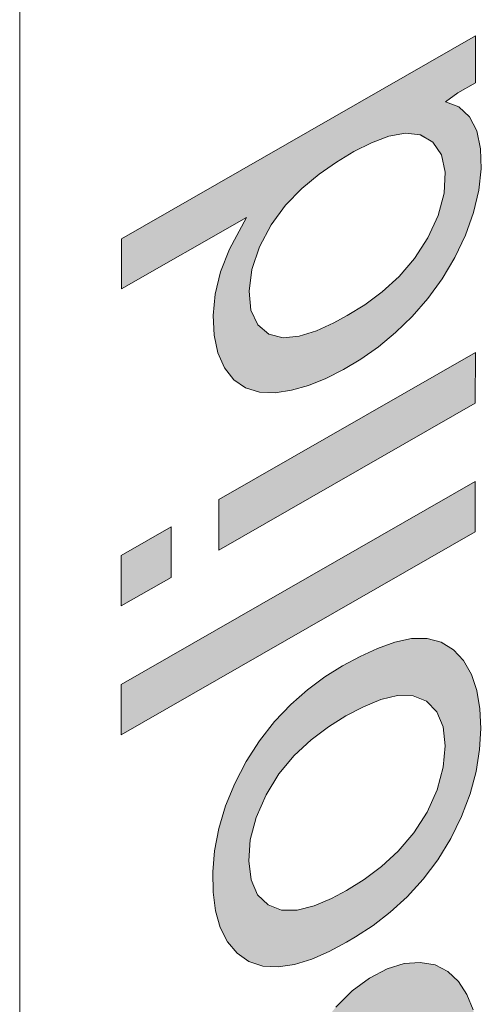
# Model space of a CAD drawing. Header units: millimetres. Extents: x -556 to 0, y 0 to 403.
# Tile 42 of 57: x -40.2 to -39.19, y 197.13 to 199.28. Entities that reach past the tile are written whole.
import ezdxf

# ---------------------------------------------------------------- set-up
doc = ezdxf.new("R2010")
doc.units = ezdxf.units.MM
doc.header["$LTSCALE"] = 2

# ---------------------------------------------------------------- blocks, each defined once
blk = doc.blocks.new('CGI0800-02')
h = blk.add_hatch(color=31)
h.dxf.hatch_style = 1
h.paths.add_polyline_path([(-39.20878754, 194.43215546), (-39.20871117, 194.55039307), (-39.55121955, 194.35429221), (-39.55115058, 194.47810478), (-39.55054569, 194.52268541), (-39.54537422, 194.5693397), (-39.52948857, 194.61855256), (-39.50560005, 194.66660422), (-39.47683272, 194.712156), (-39.44630936, 194.75623277), (-39.41494951, 194.79945401), (-39.38314435, 194.8421728), (-39.35100086, 194.8844857), (-39.20832933, 195.07116027), (-39.20825296, 195.21991949), (-39.40830136, 194.95727956), (-39.44008511, 194.91454477), (-39.47056349, 194.87042938), (-39.49935012, 194.82487312), (-39.52580701, 194.77783664), (-39.5597632, 194.69929646), (-39.56865941, 194.74463616), (-39.5800757, 194.78027241), (-39.5962145, 194.81105781), (-39.61799405, 194.83481612), (-39.64560962, 194.84941833), (-39.67783803, 194.85451122), (-39.71354895, 194.84946776), (-39.75117736, 194.83503314), (-39.7893238, 194.81299235), (-39.8269427, 194.78415462), (-39.86289154, 194.74879696), (-39.89602604, 194.70793452), (-39.92491461, 194.66255911), (-39.94767036, 194.61410811), (-39.96293836, 194.56490393), (-39.97183163, 194.5168188), (-39.9768076, 194.47012073), (-39.97920982, 194.42460206), (-39.97979942, 194.38003754), (-39.98009961, 193.99054524)])
h.paths.add_polyline_path([(-39.63957679, 194.30370105), (-39.89472071, 194.15762191), (-39.89450121, 194.42864062), (-39.89347255, 194.47343971), (-39.88790518, 194.52035153), (-39.8752614, 194.56922939), (-39.85274692, 194.61760962), (-39.82164881, 194.66074971), (-39.78501489, 194.6935017), (-39.74696931, 194.7141107), (-39.71098033, 194.72051935), (-39.6804002, 194.71189347), (-39.65896254, 194.68781633), (-39.64697328, 194.65280038), (-39.64134923, 194.61230336), (-39.63941996, 194.56924288), (-39.63937739, 194.52503322)], flags=16)
h.paths.add_polyline_path([(-39.51363999, 195.13387396), (-39.47619743, 195.16395742), (-39.43955372, 195.19735697), (-39.40403729, 195.23392717), (-39.36999606, 195.2734499), (-39.33804222, 195.3159482), (-39.30877573, 195.36110279), (-39.28268914, 195.40832901), (-39.26010224, 195.45691898), (-39.24110011, 195.50616232), (-39.22535062, 195.55547447), (-39.2128876, 195.60441731), (-39.20373876, 195.65259547), (-39.19782714, 195.69967455), (-39.19499106, 195.7454018), (-39.19506771, 195.78958048), (-39.19826682, 195.83181127), (-39.20463162, 195.87176284), (-39.2140761, 195.90919289), (-39.22646532, 195.94391462), (-39.24169547, 195.9757314), (-39.25936417, 196.00480075), (-39.27925148, 196.03114574), (-39.31358927, 196.06833598), (-39.60101118, 195.90374412), (-39.60070571, 195.5255399), (-39.51043929, 195.57722612), (-39.51028655, 195.83979953), (-39.36442681, 195.92337146), (-39.33631214, 195.88853972), (-39.31955303, 195.85842329), (-39.30548083, 195.8253852), (-39.29497235, 195.78891005), (-39.28864044, 195.74894438), (-39.28660867, 195.70596171), (-39.28894979, 195.66049277), (-39.29576419, 195.61308738), (-39.30702865, 195.56438835), (-39.32248341, 195.51510214), (-39.3427482, 195.46604827), (-39.36818281, 195.41854119), (-39.39806096, 195.37394169), (-39.43128803, 195.33317215), (-39.46683467, 195.29671889), (-39.50381083, 195.26456565), (-39.54155878, 195.2363559), (-39.57965172, 195.21161747), (-39.6178248, 195.19006363), (-39.65583486, 195.17232305), (-39.69336217, 195.15887441), (-39.73003914, 195.15007574), (-39.76538475, 195.14645874), (-39.79834338, 195.14981243), (-39.82827021, 195.16006414), (-39.85377637, 195.17826161), (-39.87385937, 195.20430562), (-39.8889141, 195.23628339), (-39.89871488, 195.27337601), (-39.90375503, 195.31430794), (-39.90490664, 195.35784586), (-39.90187208, 195.40365039), (-39.89367367, 195.45151509), (-39.87994232, 195.50061869), (-39.86044563, 195.54975634), (-39.83432512, 195.59685046), (-39.80231142, 195.63918516), (-39.73872855, 195.7082168), (-39.76372583, 195.79947597), (-39.82412148, 195.73903992), (-39.85830163, 195.69977686), (-39.88988893, 195.65687952), (-39.91755447, 195.6106091), (-39.94038463, 195.56211641), (-39.95848804, 195.51282426), (-39.97243968, 195.46366891), (-39.98251865, 195.41524341), (-39.98888838, 195.36799231), (-39.99188778, 195.32218753), (-39.99190276, 195.27795444), (-39.98912171, 195.23544387), (-39.98329583, 195.19508293), (-39.97416876, 195.15738223), (-39.96156132, 195.12287891), (-39.94541324, 195.09207855), (-39.92541863, 195.06589654), (-39.90147215, 195.04521671), (-39.87394038, 195.03040091), (-39.843385, 195.02144222), (-39.81044495, 195.01800577), (-39.77583041, 195.01921334), (-39.74003617, 195.02437787), (-39.70327654, 195.03354082), (-39.66580216, 195.04661163), (-39.62786933, 195.06340447), (-39.58972009, 195.08365969), (-39.55157011, 195.10713373)])
h.paths.add_polyline_path([(-39.73714384, 196.34623302), (-39.70111528, 196.38127165), (-39.66874465, 196.4231146), (-39.64143163, 196.46958718), (-39.61931332, 196.51827218), (-39.60204241, 196.56758309), (-39.58885472, 196.61664741), (-39.57774717, 196.6653363), (-39.567882, 196.71372565), (-39.55877671, 196.76190613), (-39.54950042, 196.81013556), (-39.53967913, 196.85851407), (-39.52867116, 196.9071787), (-39.5139039, 196.95639831), (-39.49274733, 197.00521557), (-39.46263679, 197.04926104), (-39.42603225, 197.08184233), (-39.38817015, 197.09980676), (-39.35363995, 197.10121354), (-39.32606132, 197.0867297), (-39.30680241, 197.05969663), (-39.29433971, 197.02509099), (-39.28755536, 196.98548791), (-39.28546055, 196.94254412), (-39.28732684, 196.89731414), (-39.29367201, 196.85008638), (-39.30509012, 196.80136801), (-39.32185514, 196.75205963), (-39.34458553, 196.70358698), (-39.37410756, 196.65881795), (-39.40863871, 196.62033613), (-39.46322903, 196.57292985), (-39.45499646, 196.46840906), (-39.43979446, 196.47797097), (-39.40202917, 196.50591283), (-39.36545273, 196.53944542), (-39.33092894, 196.5780457), (-39.29921981, 196.62080113), (-39.27119168, 196.66684768), (-39.24762772, 196.71511177), (-39.22886666, 196.76435452), (-39.21467527, 196.8135296), (-39.20471287, 196.8619242), (-39.19832358, 196.90918528), (-39.19486723, 196.95521139), (-39.19381921, 197.00002395), (-39.19556136, 197.04319715), (-39.20099805, 197.08384242), (-39.21048537, 197.12122325), (-39.22425127, 197.15455723), (-39.24260467, 197.18277995), (-39.26570399, 197.20469291), (-39.29359012, 197.21883026), (-39.32558943, 197.22451687), (-39.36062047, 197.22187662), (-39.39781338, 197.21026249), (-39.4359209, 197.19007807), (-39.47369253, 197.16237935), (-39.50970374, 197.12725399), (-39.54234061, 197.08573329), (-39.57015768, 197.03958173), (-39.59296515, 196.99107987), (-39.61135912, 196.94179676), (-39.62534014, 196.8926435), (-39.63662322, 196.84391729), (-39.64660406, 196.79549756), (-39.65578109, 196.74729702), (-39.66441571, 196.69925654), (-39.67356109, 196.651066), (-39.68411841, 196.60250477), (-39.69708526, 196.55347932), (-39.71561818, 196.50434115), (-39.74539495, 196.46010382), (-39.78230229, 196.42892485), (-39.81976748, 196.41435652), (-39.85208267, 196.41889943), (-39.87635223, 196.43890533), (-39.89109598, 196.47112653), (-39.89859885, 196.51014913), (-39.9013141, 196.55269452), (-39.90052403, 196.59735553), (-39.89540929, 196.64409037), (-39.88417494, 196.69273516), (-39.86473061, 196.74179144), (-39.8368443, 196.78777707), (-39.80294214, 196.82731366), (-39.74708685, 196.87584206), (-39.76449026, 196.97543996), (-39.8023364, 196.94818725), (-39.83895615, 196.91482894), (-39.87330622, 196.87592651), (-39.90430968, 196.83243109), (-39.93064366, 196.78538328), (-39.95168614, 196.73646555), (-39.96761065, 196.68716553), (-39.9791398, 196.63840954), (-39.98661568, 196.59076325), (-39.99051578, 196.54453783), (-39.99133341, 196.4998554), (-39.98895347, 196.45708776), (-39.98290493, 196.41690093), (-39.97289328, 196.37998014), (-39.95859443, 196.34720347), (-39.93911873, 196.32038598), (-39.91406867, 196.30146228), (-39.88379534, 196.29199211), (-39.84972659, 196.29169832), (-39.81301324, 196.30086842), (-39.77499808, 196.31932585)])
h.paths.add_polyline_path([(-39.48607805, 197.26838348), (-39.46665955, 197.2799088), (-39.42859842, 197.30511168), (-39.39097613, 197.33413042), (-39.35432632, 197.36746003), (-39.31946137, 197.40539617), (-39.28745337, 197.44778166), (-39.25933491, 197.49376652), (-39.23559567, 197.54196647), (-39.21705561, 197.5912115), (-39.20411192, 197.64020282), (-39.19657814, 197.68785267), (-39.1938582, 197.73350923), (-39.19558879, 197.77667614), (-39.20235746, 197.81629133), (-39.21432206, 197.85139582), (-39.23125386, 197.88128928), (-39.25313842, 197.90492823), (-39.27983466, 197.92116769), (-39.3107461, 197.92931664), (-39.34491686, 197.92933637), (-39.3813552, 197.92153907), (-39.41889271, 197.90801134), (-39.45689857, 197.89036761), (-39.4950621, 197.86968028), (-39.53319558, 197.84584902), (-39.57098727, 197.81800201), (-39.60791107, 197.78567075), (-39.64319039, 197.74861562), (-39.6758449, 197.70704827), (-39.70490858, 197.6617622), (-39.72987636, 197.61403175), (-39.74996466, 197.56495031), (-39.76456437, 197.51575462), (-39.7736212, 197.46762864), (-39.77757357, 197.42139455), (-39.7770133, 197.37751104), (-39.77178355, 197.33672556), (-39.76135363, 197.30019732), (-39.74550912, 197.26908794), (-39.72451976, 197.24422782), (-39.69888434, 197.22621872), (-39.66878412, 197.21635703), (-39.63521445, 197.21463105), (-39.59933759, 197.22016759), (-39.56211854, 197.23174057), (-39.5242263, 197.24814845)])
h.paths.add_polyline_path([(-39.6278607, 197.33819825), (-39.65717646, 197.34955317), (-39.68001323, 197.37176442), (-39.69428423, 197.40446872), (-39.69933306, 197.44531688), (-39.6958914, 197.49124834), (-39.68321917, 197.54010723), (-39.66167534, 197.58884244), (-39.63341831, 197.63465903), (-39.59998404, 197.6750072), (-39.56356904, 197.70901714), (-39.52585346, 197.73736357), (-39.48771817, 197.76109409), (-39.44958305, 197.78103174), (-39.41181186, 197.79638667), (-39.37514462, 197.80524503), (-39.34110575, 197.80491742), (-39.31210515, 197.79294462), (-39.28969669, 197.77012451), (-39.27600288, 197.73682801), (-39.2716381, 197.69548929), (-39.2756982, 197.64927441), (-39.28896403, 197.60032401), (-39.31100276, 197.5517039), (-39.33970842, 197.50622726), (-39.37352275, 197.46648034), (-39.41010559, 197.43299917), (-39.44786354, 197.40493588), (-39.48600168, 197.38122452), (-39.51901381, 197.36372002), (-39.55684552, 197.34782796), (-39.59362712, 197.33843447)], flags=16)
h.paths.add_polyline_path([(-39.20603831, 198.1615262), (-39.20596194, 198.27118238), (-39.97727402, 197.82957216), (-39.97735038, 197.71991598)])
h.paths.add_polyline_path([(-39.86806844, 198.17245495), (-39.97704491, 198.11012555), (-39.97712128, 198.00020397), (-39.86814481, 198.06253337)], flags=17)
h.paths.add_polyline_path([(-39.2058092, 198.44192557), (-39.20573284, 198.55184715), (-39.7644377, 198.23191801), (-39.76451407, 198.12199643)])
h.paths.add_polyline_path([(-39.19316798, 198.95192424), (-39.19438345, 198.99539135), (-39.20238265, 199.03397804), (-39.21823723, 199.06501716), (-39.24169148, 199.08634334), (-39.27105696, 199.09766005), (-39.24354649, 199.11710552), (-39.205351, 199.13896566), (-39.20527463, 199.24074815), (-39.97658671, 198.79913793), (-39.97666308, 198.69010104), (-39.70436965, 198.84593396), (-39.7413547, 198.77653868), (-39.76061327, 198.72737552), (-39.77253683, 198.6786058), (-39.77689715, 198.63222543), (-39.77483021, 198.58928597), (-39.76661584, 198.55085377), (-39.75210571, 198.51832115), (-39.73180141, 198.49256795), (-39.70602047, 198.47481272), (-39.67558815, 198.46564454), (-39.64181743, 198.46446268), (-39.60599013, 198.46977969), (-39.56896503, 198.48028184), (-39.5312088, 198.49544639), (-39.493103, 198.51468689), (-39.45493944, 198.53754699), (-39.41700935, 198.56424006), (-39.37972751, 198.59507552), (-39.34365222, 198.63017818), (-39.3094826, 198.66944443), (-39.27803357, 198.71249637), (-39.25036302, 198.758777), (-39.22741316, 198.80722963), (-39.20975476, 198.85651947), (-39.19819388, 198.90524717)])
h.paths.add_polyline_path([(-39.61892073, 198.87240109), (-39.58347904, 198.90900934), (-39.54622217, 198.9399163), (-39.50826235, 198.96630868), (-39.47009668, 198.98918269), (-39.43199121, 199.0084716), (-39.39436981, 199.0226706), (-39.35819595, 199.02944994), (-39.32550891, 199.02556217), (-39.29865097, 199.00966426), (-39.27965689, 198.98236355), (-39.27117018, 198.94427005), (-39.2732954, 198.89902698), (-39.28637611, 198.85014679), (-39.3089434, 198.80167167), (-39.3379464, 198.75641363), (-39.37194854, 198.71698267), (-39.40862391, 198.68381011), (-39.44640946, 198.65594168), (-39.4845507, 198.63229249), (-39.51394247, 198.61639815), (-39.55190687, 198.59919472), (-39.58914498, 198.58746209), (-39.62443745, 198.58390263), (-39.65529023, 198.59204771), (-39.67958061, 198.61207394), (-39.69440189, 198.64414885), (-39.69839653, 198.68570982), (-39.6922702, 198.73274087), (-39.67561449, 198.78191888), (-39.65028835, 198.82939906)], flags=16)
h.paths.add_polyline_path([(-39.20819434, 200.24520717), (-39.22196024, 200.27854116), (-39.24031364, 200.30676388), (-39.26341296, 200.32867684), (-39.29129909, 200.34281419), (-39.3232984, 200.3485008), (-39.35832945, 200.34586054), (-39.39552235, 200.33424642), (-39.43362988, 200.31406199), (-39.47140151, 200.28636328), (-39.50741272, 200.25123792), (-39.54004958, 200.20971722), (-39.56786665, 200.16356566), (-39.59067412, 200.1150638), (-39.6090681, 200.06578069), (-39.62304911, 200.01662743), (-39.6343322, 199.96790122), (-39.64431303, 199.91948149), (-39.65349006, 199.87128095), (-39.66212469, 199.82324046), (-39.67127007, 199.77504993), (-39.68182738, 199.72648869), (-39.69479424, 199.67746325), (-39.71332716, 199.62832507), (-39.74310392, 199.58408775), (-39.78001126, 199.55290878), (-39.81747645, 199.53834045), (-39.84979164, 199.54288336), (-39.8740612, 199.56288926), (-39.88880496, 199.59511046), (-39.89630783, 199.63413306), (-39.89902308, 199.67667845), (-39.898233, 199.72133946), (-39.89311827, 199.7680743), (-39.88188391, 199.81671909), (-39.86243958, 199.86577537), (-39.83455327, 199.911761), (-39.80065111, 199.95129758), (-39.74479583, 199.99982599), (-39.76219924, 200.09942389), (-39.80004538, 200.07217118), (-39.83666512, 200.03881287), (-39.8710152, 199.99991044), (-39.90201865, 199.95641501), (-39.92835264, 199.90936721), (-39.94939511, 199.86044948), (-39.96531963, 199.81114946), (-39.97684878, 199.76239347), (-39.98432465, 199.71474718), (-39.98822476, 199.66852176), (-39.98904239, 199.62383933), (-39.98666244, 199.58107168), (-39.9806139, 199.54088485), (-39.97060225, 199.50396407), (-39.95630341, 199.4711874), (-39.93682771, 199.4443699), (-39.91177765, 199.42544621), (-39.88150431, 199.41597604), (-39.84743556, 199.41568224), (-39.81072221, 199.42485234), (-39.77270705, 199.44330978), (-39.73485281, 199.47021694), (-39.69882425, 199.50525557), (-39.66645363, 199.54709853), (-39.6391406, 199.5935711), (-39.6170223, 199.64225611), (-39.59975139, 199.69156701), (-39.58656369, 199.74063133), (-39.57545614, 199.78932022), (-39.56559098, 199.83770958), (-39.55648568, 199.88589006), (-39.5472094, 199.93411949), (-39.53738811, 199.98249799), (-39.52638014, 200.03116262), (-39.51161287, 200.08038223), (-39.49045631, 200.1291995), (-39.46034576, 200.17324497), (-39.42374123, 200.20582626), (-39.38587913, 200.22379068), (-39.35134893, 200.22519747), (-39.3237703, 200.21071362), (-39.30451138, 200.18368056), (-39.29204868, 200.14907492), (-39.28526433, 200.10947184), (-39.28316952, 200.06652805), (-39.28503581, 200.02129806), (-39.29138099, 199.97407031), (-39.30279909, 199.92535194), (-39.31956412, 199.87604356), (-39.34229451, 199.8275709), (-39.37181653, 199.78280188), (-39.40634769, 199.74432006), (-39.46093801, 199.69691378), (-39.45270544, 199.59239299), (-39.43750343, 199.60195489), (-39.39973815, 199.62989675), (-39.36316171, 199.66342935), (-39.32863791, 199.70202962), (-39.29692878, 199.74478506), (-39.26890066, 199.79083161), (-39.24533669, 199.83909569), (-39.22657563, 199.88833845), (-39.21238424, 199.93751353), (-39.20242185, 199.98590813), (-39.19603255, 200.03316921), (-39.19257621, 200.07919532), (-39.19152819, 200.12400788), (-39.19327034, 200.16718108), (-39.19870702, 200.20782635)])
h.paths.add_polyline_path([(-39.37591091, 200.51511552), (-39.3377316, 200.53745886), (-39.29961036, 200.56194669), (-39.26210027, 200.59127519), (-39.22993629, 200.63286161), (-39.2085392, 200.68144532), (-39.1989332, 200.72962246), (-39.19689614, 200.77492377), (-39.20001617, 200.81719107), (-39.21350341, 200.8418485), (-39.28889708, 200.78441964), (-39.28540317, 200.74844673), (-39.29012707, 200.70223957), (-39.3191552, 200.65974125), (-39.35724496, 200.63508233), (-39.39543724, 200.61319421), (-39.68929205, 200.44488474), (-39.68921568, 200.5551602), (-39.76283398, 200.51302294), (-39.76291035, 200.40274749), (-39.95810576, 200.29096494), (-39.90144106, 200.21420798), (-39.76298672, 200.29344519), (-39.76306125, 200.21483521), (-39.72655801, 200.23378971), (-39.68944361, 200.25627442), (-39.68936842, 200.33558244)])
h.paths.add_polyline_path([(-39.30257753, 200.85469259), (-39.2679421, 200.89286565), (-39.23855485, 200.93778403), (-39.21614056, 200.98630109), (-39.2015486, 201.03545606), (-39.19378276, 201.08317032), (-39.19131043, 201.12870308), (-39.19324907, 201.17174225), (-39.19990278, 201.21145166), (-39.21154786, 201.24685843), (-39.22846126, 201.27677924), (-39.24921441, 201.30198393), (-39.27270716, 201.32336623), (-39.24077069, 201.34793424), (-39.20488347, 201.38338493), (-39.20371879, 201.42747713), (-39.20368932, 201.47173913), (-39.21641609, 201.48448487), (-39.25218152, 201.44865374), (-39.28979377, 201.4197054), (-39.32791227, 201.3953296), (-39.36608278, 201.37229582), (-39.40426394, 201.34991244), (-39.44244988, 201.32792462), (-39.55700397, 201.26229938), (-39.59518603, 201.24002086), (-39.63331529, 201.21593746), (-39.67063459, 201.18576447), (-39.70508575, 201.14718111), (-39.73290847, 201.10127801), (-39.7520904, 201.05213528), (-39.76491209, 201.00318427), (-39.77197951, 200.95569702), (-39.77498515, 200.90989086), (-39.77502799, 200.86564189), (-39.77201977, 200.8232845), (-39.76533469, 200.78358991), (-39.75429097, 200.7476125), (-39.73807493, 200.71692475), (-39.71545662, 200.69437531), (-39.68610729, 200.68309298), (-39.65218609, 200.68237959), (-39.61590198, 200.6895201), (-39.59996526, 200.7244036), (-39.59471637, 200.7712453), (-39.59873687, 200.80568499), (-39.63434551, 200.80106104), (-39.66546945, 200.80850124), (-39.68562611, 200.83410053), (-39.69450553, 200.8719319), (-39.69685109, 200.91470538), (-39.69434483, 200.96024277), (-39.68496018, 201.00840439), (-39.66559412, 201.05737867), (-39.63408892, 201.09946816), (-39.59664966, 201.12889744), (-39.55847933, 201.15060734), (-39.54787585, 201.11421765), (-39.53994971, 201.07549836), (-39.53360686, 201.03551908), (-39.52833663, 200.99473213), (-39.5236418, 200.95352683), (-39.51782002, 200.91315297), (-39.50910879, 200.87511637), (-39.49475229, 200.84241374), (-39.47455115, 200.81654467), (-39.44741517, 200.80115747), (-39.41468465, 200.7973344), (-39.37817072, 200.80577633), (-39.34010253, 200.82557078)])
h.paths.add_polyline_path([(-39.38820076, 200.92312502), (-39.41799577, 200.93302491), (-39.43478851, 200.96283151), (-39.44342197, 201.00094489), (-39.44941188, 201.04119242), (-39.45547477, 201.08138635), (-39.4628253, 201.12057396), (-39.4720352, 201.1582124), (-39.48424523, 201.19309767), (-39.45921082, 201.20745682), (-39.42104805, 201.22827669), (-39.38323771, 201.2440878), (-39.34753991, 201.24935964), (-39.31697186, 201.24060257), (-39.29317471, 201.21979905), (-39.27670617, 201.18943402), (-39.26774835, 201.15164711), (-39.26560519, 201.10876216), (-39.27043618, 201.06220431), (-39.28602528, 201.01317397), (-39.31446014, 200.96787168), (-39.35108486, 200.93590003)], flags=16)
h.paths.add_polyline_path([(-39.37514723, 201.55664992), (-39.33696792, 201.57899326), (-39.29884669, 201.60348109), (-39.2613366, 201.63280959), (-39.22917262, 201.67439601), (-39.20777552, 201.72297973), (-39.19816952, 201.77115686), (-39.19613246, 201.81645818), (-39.19925249, 201.85872547), (-39.21273973, 201.8833829), (-39.2881334, 201.82595405), (-39.2846395, 201.78998113), (-39.2893634, 201.74377397), (-39.31839152, 201.70127565), (-39.35648128, 201.67661673), (-39.39467357, 201.65472862), (-39.68852838, 201.48641915), (-39.68845201, 201.5966946), (-39.76207031, 201.55455735), (-39.76214668, 201.44428189), (-39.95734209, 201.33249934), (-39.90067738, 201.25574238), (-39.76222304, 201.33497959), (-39.76229757, 201.25636961), (-39.72579433, 201.27532411), (-39.68867993, 201.29780882), (-39.68860474, 201.37711684)])
h.paths.add_polyline_path([(-39.45812647, 202.39709498), (-39.52135931, 202.35814824), (-39.5592429, 202.33102279), (-39.59643425, 202.2997796), (-39.63227141, 202.26405472), (-39.66584029, 202.22381171), (-39.69609049, 202.17955014), (-39.72230785, 202.13241232), (-39.74375772, 202.08357603), (-39.75961794, 202.03429875), (-39.76963748, 201.98591495), (-39.77416499, 201.93943143), (-39.77388995, 201.89538219), (-39.76887774, 201.85443908), (-39.75849701, 201.81787004), (-39.74243203, 201.78701087), (-39.72093454, 201.76284336), (-39.69478342, 201.74567023), (-39.66459491, 201.73597794), (-39.63114258, 201.73392473), (-39.59542375, 201.73887003), (-39.55832168, 201.74979917), (-39.52048939, 201.76563939), (-39.48235772, 201.7854393), (-39.44420036, 201.80861882), (-39.406291, 201.83551184), (-39.36907069, 201.8666212), (-39.33322209, 201.90231147), (-39.29968226, 201.94259511), (-39.26950852, 201.98692661), (-39.24349567, 202.03416305), (-39.22244372, 202.0830792), (-39.206897, 202.13234565), (-39.19679578, 202.18075799), (-39.19161846, 202.22752548), (-39.19064818, 202.27228315), (-39.19363902, 202.31464268), (-39.20131628, 202.35353482), (-39.214442, 202.38749378), (-39.23342468, 202.41491898), (-39.25800208, 202.43460024), (-39.28726172, 202.44615256), (-39.32017605, 202.44960444), (-39.37065505, 202.44413329), (-39.38290551, 202.32195704), (-39.37316095, 202.32327956), (-39.33888882, 202.32354317), (-39.3086134, 202.31412546), (-39.28575628, 202.29200058), (-39.27236126, 202.25841237), (-39.26835428, 202.2168168), (-39.27235749, 202.17061805), (-39.28516842, 202.1217261), (-39.30658702, 202.07295764), (-39.33473931, 202.02707525), (-39.36805245, 201.98653174), (-39.40435201, 201.95216427), (-39.45843404, 201.91091296)])
h.paths.add_polyline_path([(-39.53610354, 202.22799851), (-39.53632788, 201.87397958), (-39.54460709, 201.87003467), (-39.58208125, 201.85671304), (-39.61734269, 201.85321529), (-39.64817913, 201.8614236), (-39.67270781, 201.88111175), (-39.68902876, 201.91159664), (-39.69614299, 201.95086836), (-39.69488054, 201.99571772), (-39.68467282, 202.04406557), (-39.6650153, 202.09310197), (-39.63774065, 202.13955641), (-39.60426594, 202.179727), (-39.56750519, 202.21255934)], flags=16)
h.paths.add_polyline_path([(-39.21959285, 203.54146431), (-39.23794625, 203.56968703), (-39.26104557, 203.59159999), (-39.2889317, 203.60573734), (-39.32093101, 203.61142395), (-39.35596205, 203.60878369), (-39.39315496, 203.59716957), (-39.43126248, 203.57698514), (-39.46903411, 203.54928643), (-39.50504532, 203.51416107), (-39.53768219, 203.47264037), (-39.56549926, 203.42648881), (-39.58830673, 203.37798695), (-39.6067007, 203.32870384), (-39.62068172, 203.27955058), (-39.6319648, 203.23082437), (-39.64194564, 203.18240464), (-39.65112267, 203.1342041), (-39.65975729, 203.08616361), (-39.66890267, 203.03797308), (-39.67945999, 202.98941184), (-39.69242684, 202.9403864), (-39.71095976, 202.89124822), (-39.74073653, 202.8470109), (-39.77764387, 202.81583193), (-39.81510906, 202.8012636), (-39.84742425, 202.80580651), (-39.87169381, 202.82581241), (-39.88643756, 202.85803361), (-39.89394043, 202.89705621), (-39.89665568, 202.9396016), (-39.89586561, 202.98426261), (-39.89075087, 203.03099745), (-39.87951652, 203.07964224), (-39.86007219, 203.12869852), (-39.83218588, 203.17468415), (-39.79828372, 203.21422073), (-39.74242843, 203.26274914), (-39.75983184, 203.36234704), (-39.79767798, 203.33509433), (-39.83429773, 203.30173602), (-39.8686478, 203.26283359), (-39.89965126, 203.21933817), (-39.92598524, 203.17229036), (-39.94702772, 203.12337263), (-39.96295223, 203.07407261), (-39.97448138, 203.02531662), (-39.98195726, 202.97767033), (-39.98585736, 202.93144491), (-39.986675, 202.88676248), (-39.98429505, 202.84399483), (-39.97824651, 202.803808), (-39.96823486, 202.76688722), (-39.95393601, 202.73411055), (-39.93446031, 202.70729305), (-39.90941025, 202.68836936), (-39.87913692, 202.67889919), (-39.84506817, 202.67860539), (-39.80835482, 202.68777549), (-39.77033966, 202.70623293), (-39.73248542, 202.73314009), (-39.69645686, 202.76817872), (-39.66408624, 202.81002168), (-39.63677321, 202.85649425), (-39.6146549, 202.90517926), (-39.59738399, 202.95449016), (-39.5841963, 203.00355448), (-39.57308875, 203.05224337), (-39.56322358, 203.10063273), (-39.55411829, 203.14881321), (-39.544842, 203.19704264), (-39.53502071, 203.24542114), (-39.52401274, 203.29408577), (-39.50924548, 203.34330538), (-39.48808891, 203.39212265), (-39.45797837, 203.43616812), (-39.42137383, 203.46874941), (-39.38351173, 203.48671383), (-39.34898154, 203.48812062), (-39.3214029, 203.47363677), (-39.30214399, 203.44660371), (-39.28968129, 203.41199807), (-39.28289694, 203.37239499), (-39.28080213, 203.3294512), (-39.28266842, 203.28422122), (-39.28901359, 203.23699346), (-39.3004317, 203.18827509), (-39.31719672, 203.13896671), (-39.33992711, 203.09049405), (-39.36944914, 203.04572503), (-39.40398029, 203.00724321), (-39.45857061, 202.95983693), (-39.45033804, 202.85531614), (-39.43513604, 202.86487804), (-39.39737075, 202.8928199), (-39.36079431, 202.9263525), (-39.32627052, 202.96495277), (-39.29456139, 203.00770821), (-39.26653326, 203.05375476), (-39.2429693, 203.10201884), (-39.22420824, 203.1512616), (-39.21001685, 203.20043668), (-39.20005445, 203.24883128), (-39.19366516, 203.29609236), (-39.19020881, 203.34211847), (-39.18916079, 203.38693103), (-39.19090294, 203.43010423), (-39.19633963, 203.4707495), (-39.20582695, 203.50813032)])
h.paths.add_polyline_path([(-39.20183809, 203.97577978), (-39.20176172, 204.09047866), (-39.63163456, 203.97520086), (-39.56504778, 204.03091919), (-39.52787926, 204.06238156), (-39.20153262, 204.3496456), (-39.20145625, 204.46345979), (-39.76000839, 204.34603401), (-39.76008475, 204.23929729), (-39.47290709, 204.30506104), (-39.436304, 204.31344366), (-39.32877168, 204.33812024), (-39.76031386, 203.96181738), (-39.76039022, 203.84897634), (-39.3224262, 203.96197222), (-39.76061933, 203.57114256), (-39.76069569, 203.45768225)])
h.paths.add_polyline_path([(-39.20122715, 204.75863338), (-39.20115078, 204.86855496), (-39.75985565, 204.54862583), (-39.75993202, 204.43870425)])
h.paths.add_polyline_path([(-39.86348639, 204.48916277), (-39.97246286, 204.42683337), (-39.97253923, 204.31691179), (-39.86356276, 204.37924119)])
h.paths.add_polyline_path([(-39.68608461, 204.77787293), (-39.3726271, 204.95740601), (-39.33444779, 204.97974934), (-39.29632656, 205.00423718), (-39.25881647, 205.03356568), (-39.22665249, 205.07515209), (-39.2052554, 205.12373581), (-39.19564939, 205.17191295), (-39.19361233, 205.21721426), (-39.19673236, 205.25948155), (-39.21021961, 205.28413898), (-39.28561327, 205.22671013), (-39.28211937, 205.19073722), (-39.28684327, 205.14453006), (-39.31587139, 205.10203174), (-39.35396116, 205.07737282), (-39.39215344, 205.0554847), (-39.68600825, 204.88717523), (-39.68593188, 204.99745069), (-39.75955018, 204.95531343), (-39.75962655, 204.84503798), (-39.95482196, 204.73325543), (-39.89815725, 204.65649847), (-39.75970292, 204.73573568), (-39.75977744, 204.6571257), (-39.7232742, 204.67608019), (-39.6861598, 204.6985649)])
h.paths.add_polyline_path([(-39.48511756, 205.18612436), (-39.44695149, 205.208984), (-39.40897901, 205.23527208), (-39.37157276, 205.26550025), (-39.33533434, 205.30012336), (-39.30115138, 205.33934218), (-39.27014158, 205.38284838), (-39.24321664, 205.42959103), (-39.22113416, 205.47827649), (-39.2046964, 205.52757025), (-39.19407912, 205.57610263), (-39.188861, 205.62288147), (-39.18835393, 205.66737684), (-39.19288372, 205.70866064), (-39.20328334, 205.74520318), (-39.21988197, 205.77545288), (-39.2422878, 205.79835038), (-39.26960549, 205.81350396), (-39.30118753, 205.82015012), (-39.33588731, 205.81859571), (-39.39264539, 205.80513853), (-39.40520483, 205.68786414), (-39.38956016, 205.69380907), (-39.35284313, 205.70292552), (-39.31913721, 205.70172611), (-39.29194695, 205.68652147), (-39.27388432, 205.6581052), (-39.26626021, 205.61927358), (-39.26770096, 205.57433167), (-39.27829026, 205.52589932), (-39.29859316, 205.47696559), (-39.32667139, 205.43106206), (-39.36045882, 205.39130457), (-39.39710561, 205.35803594), (-39.4348662, 205.32996708), (-39.47299092, 205.30586473), (-39.51115495, 205.28501887), (-39.549082, 205.26821246), (-39.58618028, 205.25723855), (-39.62110315, 205.25489018), (-39.65123399, 205.26456071), (-39.67448942, 205.28614507), (-39.68885736, 205.31874185), (-39.69402916, 205.35950587), (-39.69033687, 205.40551656), (-39.67554133, 205.454567), (-39.65023087, 205.50193044), (-39.61753401, 205.54327647), (-39.58129515, 205.57780635), (-39.58657092, 205.61810403), (-39.59534084, 205.67930321), (-39.6513693, 205.62437489), (-39.68466862, 205.5837592), (-39.71375891, 205.53853497), (-39.73740722, 205.49033237), (-39.75478342, 205.44105285), (-39.76580751, 205.39243353), (-39.77116783, 205.34559818), (-39.77176347, 205.3010536), (-39.76748662, 205.25958497), (-39.75796986, 205.22224445), (-39.74325732, 205.18990593), (-39.72345961, 205.16350019), (-39.69805551, 205.1451365), (-39.66781126, 205.13558164), (-39.63405482, 205.13436841), (-39.59817221, 205.1399035), (-39.56105399, 205.15090466), (-39.52323951, 205.16656842)])
h.paths.add_polyline_path([(-39.20031074, 206.00700609), (-39.20023437, 206.11675073), (-39.47388535, 205.96002856), (-39.51207794, 205.93820236), (-39.55019081, 205.91878414), (-39.58776227, 205.90487734), (-39.6230976, 205.90103554), (-39.65252674, 205.91203561), (-39.6735865, 205.93670524), (-39.6864329, 205.97087287), (-39.6899919, 206.01275943), (-39.68441274, 206.05959217), (-39.66739537, 206.10866664), (-39.63854112, 206.15366863), (-39.60263401, 206.18884164), (-39.56472949, 206.21552593), (-39.52654517, 206.23760604), (-39.20000527, 206.42457531), (-39.19992992, 206.53294221), (-39.23684767, 206.51326958), (-39.5423339, 206.33835516), (-39.58051009, 206.31585565), (-39.61854455, 206.29030157), (-39.65595559, 206.26017808), (-39.69117574, 206.2231951), (-39.72114517, 206.1788328), (-39.74388391, 206.13039371), (-39.75955532, 206.08114576), (-39.7685036, 206.03306799), (-39.77152191, 205.98727817), (-39.7691579, 205.94452886), (-39.76047717, 205.90649347), (-39.74509728, 205.87490371), (-39.72351089, 205.85086745), (-39.6969098, 205.83445285), (-39.73015841, 205.81328636), (-39.97154645, 205.67514052), (-39.97162282, 205.56539587)])
at = {"color": 0, "linetype": 'Continuous', "lineweight": 0, "extrusion": (0.707107, -0.40558, 0.579228)}
blk.add_line((-40.19817029, 229.76566463), (-40.19817029, 170.07379998), dxfattribs=at)
at = {"color": 31, "linetype": 'Continuous', "lineweight": 0, "extrusion": (0.707107, -0.40558, 0.579228)}
for p, q in [((-39.97658671, 198.79913793, -26.43819485), (-39.20527463, 199.24074815, -26.43819485)), ((-39.20527463, 199.24074815, -26.43819485), (-39.205351, 199.13896566, -26.43819485)), ((-39.205351, 199.13896566, -26.43819485), (-39.24354649, 199.11710552, -26.43819485)), ((-39.24354649, 199.11710552, -26.43819485), (-39.27105696, 199.09766005, -26.43819485)), ((-39.27105696, 199.09766005, -26.43819485), (-39.24169148, 199.08634334, -26.43819485)), ((-39.24169148, 199.08634334, -26.43819485), (-39.21823723, 199.06501716, -26.43819485)), ((-39.21823723, 199.06501716, -26.43819485), (-39.20238265, 199.03397804, -26.43819485)), ((-39.43199121, 199.0084716, -26.43819485), (-39.39436981, 199.0226706, -26.43819485)), ((-39.39436981, 199.0226706, -26.43819485), (-39.35819595, 199.02944994, -26.43819485)), ((-39.35819595, 199.02944994, -26.43819485), (-39.32550891, 199.02556217, -26.43819485)), ((-39.32659292, 199.0256911, -26.43819485), (-39.29865097, 199.00966426, -26.43819485)), ((-39.32550891, 199.02556217, -26.43819485), (-39.29865097, 199.00966426, -26.43819485)), ((-39.20238265, 199.03397804, -26.43819485), (-39.19438345, 198.99539135, -26.43819485)), ((-39.47009668, 198.98918269, -26.43819485), (-39.43199121, 199.0084716, -26.43819485)), ((-39.29865097, 199.00966426, -26.43819485), (-39.27965689, 198.98236355, -26.43819485)), ((-39.50826235, 198.96630868, -26.43819485), (-39.47009668, 198.98918269, -26.43819485)), ((-39.27965689, 198.98236355, -26.43819485), (-39.27117018, 198.94427005, -26.43819485)), ((-39.19438345, 198.99539135, -26.43819485), (-39.19316798, 198.95192424, -26.43819485)), ((-39.54622217, 198.9399163, -26.43819485), (-39.50826235, 198.96630868, -26.43819485)), ((-39.58347904, 198.90900934, -26.43819485), (-39.54622217, 198.9399163, -26.43819485)), ((-39.27117018, 198.94427005, -26.43819485), (-39.2732954, 198.89902698, -26.43819485)), ((-39.19316798, 198.95192424, -26.43819485), (-39.19819388, 198.90524717, -26.43819485)), ((-39.61892073, 198.87240109, -26.43819485), (-39.58347904, 198.90900934, -26.43819485)), ((-39.2732954, 198.89902698, -26.43819485), (-39.28637611, 198.85014679, -26.43819485)), ((-39.19819388, 198.90524717, -26.43819485), (-39.20975476, 198.85651947, -26.43819485)), ((-39.65028835, 198.82939906, -26.43819485), (-39.61892073, 198.87240109, -26.43819485)), ((-39.28637611, 198.85014679, -26.43819485), (-39.3089434, 198.80167167, -26.43819485)), ((-39.20975476, 198.85651947, -26.43819485), (-39.22741316, 198.80722963, -26.43819485)), ((-39.70436965, 198.84593396, -26.43819485), (-39.97666308, 198.69010104, -26.43819485)), ((-39.7413547, 198.77653868, -26.43819485), (-39.70436965, 198.84593396, -26.43819485)), ((-39.67561449, 198.78191888, -26.43819485), (-39.65028835, 198.82939906, -26.43819485)), ((-39.22741316, 198.80722963, -26.43819485), (-39.25036302, 198.758777, -26.43819485)), ((-39.97666308, 198.69010104, -26.43819485), (-39.97658671, 198.79913793, -26.43819485)), ((-39.3089434, 198.80167167, -26.43819485), (-39.3379464, 198.75641363, -26.43819485)), ((-39.76061327, 198.72737552, -26.43819485), (-39.7413547, 198.77653868, -26.43819485)), ((-39.6922702, 198.73274087, -26.43819485), (-39.67561449, 198.78191888, -26.43819485)), ((-39.3379464, 198.75641363, -26.43819485), (-39.37194854, 198.71698267, -26.43819485)), ((-39.25036302, 198.758777, -26.43819485), (-39.27803357, 198.71249637, -26.43819485)), ((-39.77253683, 198.6786058, -26.43819485), (-39.76061327, 198.72737552, -26.43819485)), ((-39.69839653, 198.68570982, -26.43819485), (-39.6922702, 198.73274087, -26.43819485)), ((-39.37194854, 198.71698267, -26.43819485), (-39.40862391, 198.68381011, -26.43819485)), ((-39.27803357, 198.71249637, -26.43819485), (-39.3094826, 198.66944443, -26.43819485)), ((-39.77689715, 198.63222543, -26.43819485), (-39.77253683, 198.6786058, -26.43819485)), ((-39.69440189, 198.64414885, -26.43819485), (-39.69839653, 198.68570982, -26.43819485)), ((-39.40862391, 198.68381011, -26.43819485), (-39.44640946, 198.65594168, -26.43819485)), ((-39.44640946, 198.65594168, -26.43819485), (-39.4845507, 198.63229249, -26.43819485)), ((-39.3094826, 198.66944443, -26.43819485), (-39.34365222, 198.63017818, -26.43819485)), ((-39.67958061, 198.61207394, -26.43819485), (-39.69440189, 198.64414885, -26.43819485)), ((-39.77483021, 198.58928597, -26.43819485), (-39.77689715, 198.63222543, -26.43819485)), ((-39.65529023, 198.59204771, -26.43819485), (-39.67958061, 198.61207394, -26.43819485)), ((-39.51394247, 198.61639815, -26.43819485), (-39.55190687, 198.59919472, -26.43819485)), ((-39.4845507, 198.63229249, -26.43819485), (-39.51394247, 198.61639815, -26.43819485)), ((-39.34365222, 198.63017818, -26.43819485), (-39.37972751, 198.59507552, -26.43819485)), ((-39.62443745, 198.58390263, -26.43819485), (-39.65529023, 198.59204771, -26.43819485)), ((-39.55190687, 198.59919472, -26.43819485), (-39.58914498, 198.58746209, -26.43819485)), ((-39.37972751, 198.59507552, -26.43819485), (-39.41700935, 198.56424006, -26.43819485)), ((-39.76661584, 198.55085377, -26.43819485), (-39.77483021, 198.58928597, -26.43819485)), ((-39.58914498, 198.58746209, -26.43819485), (-39.62443745, 198.58390263, -26.43819485)), ((-39.75210571, 198.51832115, -26.43819485), (-39.76661584, 198.55085377, -26.43819485)), ((-39.7644377, 198.23191801, -26.43819485), (-39.20573284, 198.55184715, -26.43819485)), ((-39.41700935, 198.56424006, -26.43819485), (-39.45493944, 198.53754699, -26.43819485)), ((-39.20573284, 198.55184715, -26.43819485), (-39.2058092, 198.44192557, -26.43819485)), ((-39.45493944, 198.53754699, -26.43819485), (-39.493103, 198.51468689, -26.43819485)), ((-39.73180141, 198.49256795, -26.43819485), (-39.75210571, 198.51832115, -26.43819485)), ((-39.493103, 198.51468689, -26.43819485), (-39.5312088, 198.49544639, -26.43819485)), ((-39.70602047, 198.47481272, -26.43819485), (-39.73180141, 198.49256795, -26.43819485)), ((-39.5312088, 198.49544639, -26.43819485), (-39.56896503, 198.48028184, -26.43819485)), ((-39.67558815, 198.46564454, -26.43819485), (-39.70602047, 198.47481272, -26.43819485)), ((-39.64181743, 198.46446268, -26.43819485), (-39.67558815, 198.46564454, -26.43819485)), ((-39.60599013, 198.46977969, -26.43819485), (-39.64181743, 198.46446268, -26.43819485)), ((-39.56896503, 198.48028184, -26.43819485), (-39.60599013, 198.46977969, -26.43819485)), ((-39.2058092, 198.44192557, -26.43819485), (-39.76451407, 198.12199643, -26.43819485)), ((-39.97727402, 197.82957216, -26.43819485), (-39.20596194, 198.27118238, -26.43819485)), ((-39.20596194, 198.27118238, -26.43819485), (-39.20603831, 198.1615262, -26.43819485)), ((-39.76451407, 198.12199643, -26.43819485), (-39.7644377, 198.23191801, -26.43819485)), ((-39.97704491, 198.11012555, -26.43819485), (-39.86806844, 198.17245495, -26.43819485)), ((-39.86806844, 198.17245495, -26.43819485), (-39.86814481, 198.06253337, -26.43819485)), ((-39.20603831, 198.1615262, -26.43819485), (-39.97735038, 197.71991598, -26.43819485)), ((-39.97712128, 198.00020397, -26.43819485), (-39.97704491, 198.11012555, -26.43819485)), ((-39.86814481, 198.06253337, -26.43819485), (-39.97712128, 198.00020397, -26.43819485)), ((-39.3813552, 197.92153907, -26.43819485), (-39.34491686, 197.92933637, -26.43819485)), ((-39.34491686, 197.92933637, -26.43819485), (-39.3107461, 197.92931664, -26.43819485)), ((-39.3107461, 197.92931664, -26.43819485), (-39.27983466, 197.92116769, -26.43819485)), ((-39.45689857, 197.89036761, -26.43819485), (-39.41889271, 197.90801134, -26.43819485)), ((-39.41889271, 197.90801134, -26.43819485), (-39.3813552, 197.92153907, -26.43819485)), ((-39.27983466, 197.92116769, -26.43819485), (-39.25313842, 197.90492823, -26.43819485)), ((-39.25313842, 197.90492823, -26.43819485), (-39.23125386, 197.88128928, -26.43819485)), ((-39.4950621, 197.86968028, -26.43819485), (-39.45689857, 197.89036761, -26.43819485)), ((-39.53319558, 197.84584902, -26.43819485), (-39.4950621, 197.86968028, -26.43819485)), ((-39.23125386, 197.88128928, -26.43819485), (-39.21432206, 197.85139582, -26.43819485)), ((-39.57098727, 197.81800201, -26.43819485), (-39.53319558, 197.84584902, -26.43819485)), ((-39.21432206, 197.85139582, -26.43819485), (-39.20235746, 197.81629133, -26.43819485)), ((-39.97735038, 197.71991598, -26.43819485), (-39.97727402, 197.82957216, -26.43819485)), ((-39.60791107, 197.78567075, -26.43819485), (-39.57098727, 197.81800201, -26.43819485)), ((-39.41181186, 197.79638667, -26.43819485), (-39.37514462, 197.80524503, -26.43819485)), ((-39.37514462, 197.80524503, -26.43819485), (-39.34110575, 197.80491742, -26.43819485)), ((-39.34110575, 197.80491742, -26.43819485), (-39.31210515, 197.79294462, -26.43819485)), ((-39.20235746, 197.81629133, -26.43819485), (-39.19558879, 197.77667614, -26.43819485)), ((-39.64319039, 197.74861562, -26.43819485), (-39.60791107, 197.78567075, -26.43819485)), ((-39.48771817, 197.76109409, -26.43819485), (-39.44958305, 197.78103174, -26.43819485)), ((-39.44958305, 197.78103174, -26.43819485), (-39.41181186, 197.79638667, -26.43819485)), ((-39.31210515, 197.79294462, -26.43819485), (-39.28969669, 197.77012451, -26.43819485)), ((-39.19558879, 197.77667614, -26.43819485), (-39.1938582, 197.73350923, -26.43819485)), ((-39.52585346, 197.73736357, -26.43819485), (-39.48771817, 197.76109409, -26.43819485)), ((-39.28969669, 197.77012451, -26.43819485), (-39.27600288, 197.73682801, -26.43819485)), ((-39.6758449, 197.70704827, -26.43819485), (-39.64319039, 197.74861562, -26.43819485)), ((-39.56356904, 197.70901714, -26.43819485), (-39.52585346, 197.73736357, -26.43819485)), ((-39.27600288, 197.73682801, -26.43819485), (-39.2716381, 197.69548929, -26.43819485)), ((-39.1938582, 197.73350923, -26.43819485), (-39.19657814, 197.68785267, -26.43819485)), ((-39.70490858, 197.6617622, -26.43819485), (-39.6758449, 197.70704827, -26.43819485)), ((-39.59998404, 197.6750072, -26.43819485), (-39.56356904, 197.70901714, -26.43819485)), ((-39.2716381, 197.69548929, -26.43819485), (-39.2756982, 197.64927441, -26.43819485)), ((-39.63341831, 197.63465903, -26.43819485), (-39.59998404, 197.6750072, -26.43819485)), ((-39.19657814, 197.68785267, -26.43819485), (-39.20411192, 197.64020282, -26.43819485)), ((-39.72987636, 197.61403175, -26.43819485), (-39.70490858, 197.6617622, -26.43819485)), ((-39.2756982, 197.64927441, -26.43819485), (-39.28896403, 197.60032401, -26.43819485)), ((-39.66167534, 197.58884244, -26.43819485), (-39.63341831, 197.63465903, -26.43819485)), ((-39.20411192, 197.64020282, -26.43819485), (-39.21705561, 197.5912115, -26.43819485)), ((-39.74996466, 197.56495031, -26.43819485), (-39.72987636, 197.61403175, -26.43819485)), ((-39.68321917, 197.54010723, -26.43819485), (-39.66167534, 197.58884244, -26.43819485)), ((-39.28896403, 197.60032401, -26.43819485), (-39.31100276, 197.5517039, -26.43819485)), ((-39.21705561, 197.5912115, -26.43819485), (-39.23559567, 197.54196647, -26.43819485)), ((-39.76456437, 197.51575462, -26.43819485), (-39.74996466, 197.56495031, -26.43819485)), ((-39.31100276, 197.5517039, -26.43819485), (-39.33970842, 197.50622726, -26.43819485)), ((-39.23559567, 197.54196647, -26.43819485), (-39.25933491, 197.49376652, -26.43819485)), ((-39.6958914, 197.49124834, -26.43819485), (-39.68321917, 197.54010723, -26.43819485)), ((-39.7736212, 197.46762864, -26.43819485), (-39.76456437, 197.51575462, -26.43819485)), ((-39.33970842, 197.50622726, -26.43819485), (-39.37352275, 197.46648034, -26.43819485)), ((-39.69933306, 197.44531688, -26.43819485), (-39.6958914, 197.49124834, -26.43819485)), ((-39.25933491, 197.49376652, -26.43819485), (-39.28745337, 197.44778166, -26.43819485)), ((-39.77757357, 197.42139455, -26.43819485), (-39.7736212, 197.46762864, -26.43819485)), ((-39.37352275, 197.46648034, -26.43819485), (-39.41010559, 197.43299917, -26.43819485)), ((-39.69428423, 197.40446872, -26.43819485), (-39.69933306, 197.44531688, -26.43819485)), ((-39.28745337, 197.44778166, -26.43819485), (-39.31946137, 197.40539617, -26.43819485)), ((-39.7770133, 197.37751104, -26.43819485), (-39.77757357, 197.42139455, -26.43819485)), ((-39.41010559, 197.43299917, -26.43819485), (-39.44786354, 197.40493588, -26.43819485)), ((-39.68001323, 197.37176442, -26.43819485), (-39.69428423, 197.40446872, -26.43819485)), ((-39.44786354, 197.40493588, -26.43819485), (-39.48600168, 197.38122452, -26.43819485)), ((-39.31946137, 197.40539617, -26.43819485), (-39.35432632, 197.36746003, -26.43819485)), ((-39.77178355, 197.33672556, -26.43819485), (-39.7770133, 197.37751104, -26.43819485)), ((-39.65717646, 197.34955317, -26.43819485), (-39.68001323, 197.37176442, -26.43819485)), ((-39.48600168, 197.38122452, -26.43819485), (-39.51901381, 197.36372002, -26.43819485)), ((-39.6278607, 197.33819825, -26.43819485), (-39.65717646, 197.34955317, -26.43819485)), ((-39.55684552, 197.34782796, -26.43819485), (-39.59362712, 197.33843447, -26.43819485)), ((-39.51901381, 197.36372002, -26.43819485), (-39.55684552, 197.34782796, -26.43819485)), ((-39.35432632, 197.36746003, -26.43819485), (-39.39097613, 197.33413042, -26.43819485)), ((-39.76135363, 197.30019732, -26.43819485), (-39.77178355, 197.33672556, -26.43819485)), ((-39.59362712, 197.33843447, -26.43819485), (-39.6278607, 197.33819825, -26.43819485)), ((-39.39097613, 197.33413042, -26.43819485), (-39.42859842, 197.30511168, -26.43819485)), ((-39.42859842, 197.30511168, -26.43819485), (-39.46665955, 197.2799088, -26.43819485)), ((-39.74550912, 197.26908794, -26.43819485), (-39.76135363, 197.30019732, -26.43819485)), ((-39.72451976, 197.24422782, -26.43819485), (-39.74550912, 197.26908794, -26.43819485)), ((-39.48607805, 197.26838348, -26.43819485), (-39.5242263, 197.24814845, -26.43819485)), ((-39.46665955, 197.2799088, -26.43819485), (-39.48607805, 197.26838348, -26.43819485)), ((-39.69888434, 197.22621872, -26.43819485), (-39.72451976, 197.24422782, -26.43819485)), ((-39.5242263, 197.24814845, -26.43819485), (-39.56211854, 197.23174057, -26.43819485)), ((-39.66878412, 197.21635703, -26.43819485), (-39.69888434, 197.22621872, -26.43819485)), ((-39.59933759, 197.22016759, -26.43819485), (-39.63521445, 197.21463105, -26.43819485)), ((-39.56211854, 197.23174057, -26.43819485), (-39.59933759, 197.22016759, -26.43819485)), ((-39.39781338, 197.21026249, -26.43819485), (-39.36062047, 197.22187662, -26.43819485)), ((-39.36062047, 197.22187662, -26.43819485), (-39.32558943, 197.22451687, -26.43819485)), ((-39.32558943, 197.22451687, -26.43819485), (-39.29359012, 197.21883026, -26.43819485)), ((-39.29359012, 197.21883026, -26.43819485), (-39.26570399, 197.20469291, -26.43819485)), ((-39.63521445, 197.21463105, -26.43819485), (-39.66878412, 197.21635703, -26.43819485)), ((-39.4359209, 197.19007807, -26.43819485), (-39.39781338, 197.21026249, -26.43819485)), ((-39.26570399, 197.20469291, -26.43819485), (-39.24260467, 197.18277995, -26.43819485)), ((-39.47369253, 197.16237935, -26.43819485), (-39.4359209, 197.19007807, -26.43819485)), ((-39.24260467, 197.18277995, -26.43819485), (-39.22425127, 197.15455723, -26.43819485)), ((-39.50970374, 197.12725399, -26.43819485), (-39.47369253, 197.16237935, -26.43819485)), ((-39.22425127, 197.15455723, -26.43819485), (-39.21048537, 197.12122325, -26.43819485))]:
    blk.add_line(p, q, dxfattribs=at)

msp = doc.modelspace()

# ---------------------------------------------------------------- block references
msp.add_blockref('CGI0800-02', (0, 0))

doc.saveas('drawing.dxf')
